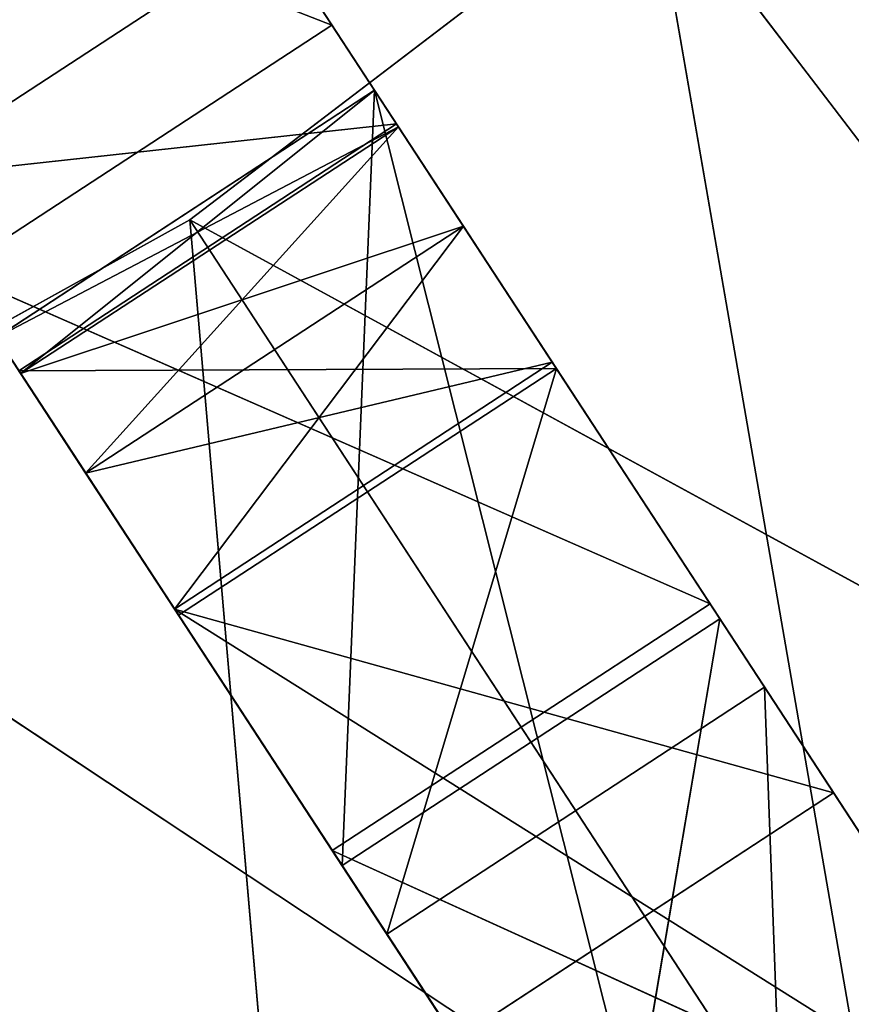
# Model space of a CAD drawing. Extents: x 258 to 535, y -74 to 276.
# Tile 32 of 201: x 424 to 436, y 81 to 95. Entities that reach past the tile are written whole.
import ezdxf

# ---------------------------------------------------------------- set-up
doc = ezdxf.new("R2010")
doc.units = 0
doc.header["$LTSCALE"] = 25.4
doc.layers.get('0').update_dxf_attribs({"color": 13, "linetype": 'CONTINUOUS'})

# ---------------------------------------------------------------- blocks, each defined once
blk = doc.blocks.new('IKA-C-4173_STL_1')
at = {"color": 33}
for p, q in [((242.777, 1398.293, 160.602), (240.316, 1393.793, 164.37)), ((242.777, 1398.293, 160.602), (240.316, 1393.793, 164.37)), ((242.777, 1398.293, 160.602), (240.645, 1391.543, 163.865)), ((242.777, 1398.293, 160.602), (240.645, 1391.543, 163.865)), ((242.777, 1398.293, 160.602), (241.546, 1397.691, 162.486)), ((241.546, 1397.691, 162.486), (248.009, 1398.293, 164.021)), ((241.546, 1397.691, 162.486), (248.009, 1398.293, 164.021)), ((242.777, 1398.293, 160.602), (241.546, 1397.691, 162.486)), ((241.546, 1389.896, 162.486), (242.777, 1398.293, 160.602)), ((241.546, 1389.896, 162.486), (242.777, 1398.293, 160.602)), ((246.673, 1397.756, 154.638), (242.777, 1398.293, 160.602)), ((242.777, 1398.293, 160.602), (251.906, 1397.756, 158.057)), ((242.777, 1398.293, 160.602), (251.906, 1397.756, 158.057)), ((242.777, 1398.293, 160.602), (248.009, 1398.293, 164.021)), ((242.777, 1398.293, 160.602), (248.009, 1398.293, 164.021)), ((242.777, 1389.293, 160.602), (242.777, 1398.293, 160.602)), ((246.673, 1397.756, 154.638), (242.777, 1398.293, 160.602)), ((242.777, 1389.293, 160.602), (242.777, 1398.293, 160.602)), ((246.778, 1397.691, 165.904), (248.009, 1398.293, 164.021)), ((246.778, 1397.691, 165.904), (248.009, 1398.293, 164.021)), ((248.009, 1398.293, 164.021), (251.906, 1397.756, 158.057)), ((248.009, 1398.293, 164.021), (251.906, 1397.756, 158.057)), ((248.009, 1398.293, 164.021), (248.009, 1389.293, 164.021)), ((248.009, 1398.293, 164.021), (248.009, 1389.293, 164.021)), ((241.546, 1397.691, 162.486), (240.316, 1393.793, 164.37)), ((241.546, 1397.691, 162.486), (240.316, 1393.793, 164.37)), ((241.546, 1397.691, 162.486), (240.645, 1396.043, 163.865)), ((240.645, 1396.043, 163.865), (246.778, 1397.691, 165.904)), ((240.645, 1396.043, 163.865), (246.778, 1397.691, 165.904)), ((241.546, 1397.691, 162.486), (240.645, 1396.043, 163.865)), ((241.546, 1397.691, 162.486), (246.778, 1397.691, 165.904)), ((241.546, 1397.691, 162.486), (246.778, 1397.691, 165.904)), ((242.777, 1389.293, 160.602), (246.673, 1397.756, 154.638)), ((242.777, 1389.293, 160.602), (246.673, 1397.756, 154.638)), ((245.878, 1396.043, 167.283), (246.778, 1397.691, 165.904)), ((245.878, 1396.043, 167.283), (246.778, 1397.691, 165.904)), ((246.673, 1397.756, 154.638), (251.906, 1397.756, 158.057)), ((246.673, 1397.756, 154.638), (251.906, 1397.756, 158.057)), ((246.778, 1397.691, 165.904), (248.009, 1389.293, 164.021)), ((246.778, 1397.691, 165.904), (248.009, 1389.293, 164.021)), ((251.906, 1397.756, 158.057), (248.009, 1389.293, 164.021)), ((251.906, 1397.756, 158.057), (248.009, 1389.293, 164.021)), ((251.906, 1397.756, 158.057), (255.884, 1396.277, 151.967)), ((251.906, 1397.756, 158.057), (255.884, 1396.277, 151.967)), ((255.884, 1396.277, 151.967), (248.009, 1389.293, 164.021)), ((255.884, 1396.277, 151.967), (248.009, 1389.293, 164.021)), ((240.645, 1396.043, 163.865), (240.316, 1393.793, 164.37)), ((240.316, 1393.793, 164.37), (245.878, 1396.043, 167.283)), ((240.316, 1393.793, 164.37), (245.878, 1396.043, 167.283)), ((240.645, 1396.043, 163.865), (240.316, 1393.793, 164.37)), ((240.645, 1396.043, 163.865), (245.878, 1396.043, 167.283)), ((240.645, 1396.043, 163.865), (245.878, 1396.043, 167.283)), ((245.548, 1393.793, 167.788), (245.878, 1396.043, 167.283)), ((245.548, 1393.793, 167.788), (245.878, 1396.043, 167.283)), ((248.009, 1389.293, 164.021), (245.878, 1396.043, 167.283)), ((248.009, 1389.293, 164.021), (245.878, 1396.043, 167.283)), ((240.316, 1393.793, 164.37), (245.548, 1393.793, 167.788)), ((240.316, 1393.793, 164.37), (245.548, 1393.793, 167.788)), ((240.316, 1393.793, 164.37), (240.645, 1391.543, 163.865)), ((240.316, 1393.793, 164.37), (240.645, 1391.543, 163.865)), ((240.645, 1391.543, 163.865), (245.548, 1393.793, 167.788)), ((240.645, 1391.543, 163.865), (245.548, 1393.793, 167.788)), ((245.878, 1391.543, 167.283), (245.548, 1393.793, 167.788)), ((246.778, 1389.896, 165.904), (245.548, 1393.793, 167.788)), ((245.878, 1391.543, 167.283), (245.548, 1393.793, 167.788)), ((246.778, 1389.896, 165.904), (245.548, 1393.793, 167.788)), ((248.009, 1389.293, 164.021), (245.548, 1393.793, 167.788)), ((248.009, 1389.293, 164.021), (245.548, 1393.793, 167.788)), ((240.645, 1391.543, 163.865), (245.878, 1391.543, 167.283)), ((240.645, 1391.543, 163.865), (245.878, 1391.543, 167.283)), ((240.645, 1391.543, 163.865), (241.546, 1389.896, 162.486)), ((240.645, 1391.543, 163.865), (241.546, 1389.896, 162.486)), ((241.546, 1389.896, 162.486), (245.878, 1391.543, 167.283)), ((241.546, 1389.896, 162.486), (245.878, 1391.543, 167.283)), ((246.778, 1389.896, 165.904), (245.878, 1391.543, 167.283)), ((246.778, 1389.896, 165.904), (245.878, 1391.543, 167.283)), ((241.546, 1389.896, 162.486), (246.778, 1389.896, 165.904)), ((241.546, 1389.896, 162.486), (246.778, 1389.896, 165.904)), ((241.546, 1389.896, 162.486), (242.777, 1389.293, 160.602)), ((241.546, 1389.896, 162.486), (242.777, 1389.293, 160.602)), ((242.777, 1389.293, 160.602), (246.778, 1389.896, 165.904)), ((242.777, 1389.293, 160.602), (246.778, 1389.896, 165.904)), ((248.009, 1389.293, 164.021), (246.778, 1389.896, 165.904)), ((248.009, 1389.293, 164.021), (246.778, 1389.896, 165.904)), ((252.833, 1389.293, 150.923), (235.964, 1389.293, 162.103)), ((235.964, 1389.293, 162.103), (242.988, 1389.293, 165.992)), ((252.833, 1389.293, 150.923), (235.964, 1389.293, 162.103)), ((242.988, 1389.293, 165.992), (235.964, 1383.043, 162.103)), ((242.988, 1389.293, 165.992), (235.964, 1383.043, 162.103)), ((235.964, 1389.293, 162.103), (242.988, 1389.293, 165.992)), ((242.777, 1389.293, 160.602), (248.009, 1389.293, 164.021)), ((255.449, 1389.293, 152.633), (242.777, 1389.293, 160.602)), ((242.777, 1389.293, 160.602), (250.217, 1389.293, 149.214)), ((255.449, 1389.293, 152.633), (242.777, 1389.293, 160.602)), ((242.777, 1389.293, 160.602), (248.009, 1389.293, 164.021)), ((242.777, 1389.293, 160.602), (250.217, 1389.293, 149.214)), ((260.32, 1389.293, 156.531), (242.988, 1389.293, 165.992)), ((242.988, 1389.293, 165.992), (249.372, 1389.293, 170.863)), ((260.32, 1389.293, 156.531), (242.988, 1389.293, 165.992)), ((252.833, 1389.293, 150.923), (242.988, 1389.293, 165.992)), ((252.833, 1389.293, 150.923), (242.988, 1389.293, 165.992)), ((242.988, 1383.043, 165.992), (242.988, 1389.293, 165.992)), ((249.372, 1389.293, 170.863), (242.988, 1383.043, 165.992)), ((249.372, 1389.293, 170.863), (242.988, 1383.043, 165.992)), ((242.988, 1389.293, 165.992), (249.372, 1389.293, 170.863)), ((242.988, 1383.043, 165.992), (242.988, 1389.293, 165.992)), ((255.449, 1389.293, 152.633), (248.009, 1389.293, 164.021)), ((255.449, 1389.293, 152.633), (248.009, 1389.293, 164.021)), ((260.32, 1389.293, 156.531), (249.372, 1389.293, 170.863)), ((260.32, 1389.293, 156.531), (249.372, 1389.293, 170.863)), ((242.988, 1383.043, 165.992), (235.964, 1383.043, 162.103)), ((242.988, 1383.043, 165.992), (235.964, 1383.043, 162.103)), ((240.316, 1383.043, 164.37), (245.548, 1383.043, 167.788)), ((250.217, 1383.043, 149.214), (240.316, 1383.043, 164.37)), ((245.548, 1381.026, 167.788), (240.316, 1383.043, 164.37)), ((245.548, 1381.026, 167.788), (240.316, 1383.043, 164.37)), ((240.316, 1383.043, 164.37), (245.548, 1383.043, 167.788)), ((240.316, 1383.043, 164.37), (245.097, 1379.943, 157.051)), ((240.316, 1383.043, 164.37), (245.097, 1379.943, 157.051)), ((250.217, 1383.043, 149.214), (240.316, 1383.043, 164.37)), ((244.69, 1383.043, 146.319), (242.988, 1383.043, 165.992)), ((244.69, 1383.043, 146.319), (242.988, 1383.043, 165.992)), ((252.833, 1383.043, 150.923), (242.988, 1383.043, 165.992)), ((252.833, 1383.043, 150.923), (242.988, 1383.043, 165.992)), ((249.372, 1383.043, 170.863), (242.988, 1383.043, 165.992)), ((249.372, 1383.043, 170.863), (242.988, 1383.043, 165.992)), ((250.217, 1383.043, 149.214), (245.097, 1379.943, 157.051)), ((250.217, 1383.043, 149.214), (245.097, 1379.943, 157.051)), ((245.548, 1383.043, 167.788), (250.217, 1383.043, 149.214)), ((245.548, 1383.043, 167.788), (250.217, 1383.043, 149.214)), ((245.548, 1383.043, 167.788), (255.449, 1383.043, 152.633)), ((245.548, 1381.026, 167.788), (245.548, 1383.043, 167.788)), ((245.548, 1381.026, 167.788), (245.548, 1383.043, 167.788)), ((245.548, 1381.026, 167.788), (255.449, 1383.043, 152.633)), ((245.548, 1383.043, 167.788), (255.449, 1383.043, 152.633)), ((245.548, 1381.026, 167.788), (255.449, 1383.043, 152.633)), ((252.833, 1383.043, 150.923), (249.372, 1383.043, 170.863)), ((252.833, 1383.043, 150.923), (249.372, 1383.043, 170.863)), ((260.32, 1383.043, 156.531), (249.372, 1383.043, 170.863)), ((260.32, 1383.043, 156.531), (249.372, 1383.043, 170.863)), ((250.329, 1379.943, 160.469), (255.449, 1383.043, 152.633)), ((250.329, 1379.943, 160.469), (255.449, 1383.043, 152.633)), ((245.548, 1381.026, 167.788), (240.316, 1381.026, 164.37)), ((240.316, 1381.026, 164.37), (245.097, 1379.943, 157.051)), ((245.548, 1381.026, 167.788), (240.316, 1381.026, 164.37)), ((240.316, 1381.026, 164.37), (245.097, 1379.943, 157.051)), ((245.097, 1379.943, 157.051), (245.548, 1381.026, 167.788)), ((245.097, 1379.943, 157.051), (245.548, 1381.026, 167.788)), ((250.329, 1379.943, 160.469), (245.548, 1381.026, 167.788)), ((250.329, 1379.943, 160.469), (245.548, 1381.026, 167.788)), ((245.097, 1379.943, 157.051), (250.329, 1379.943, 160.469)), ((245.097, 1379.943, 157.051), (250.329, 1379.943, 160.469)), ((245.097, 1379.943, 157.051), (248.792, 1378.282, 151.396)), ((245.097, 1379.943, 157.051), (248.792, 1378.282, 151.396)), ((248.792, 1378.282, 151.396), (250.329, 1379.943, 160.469)), ((248.792, 1378.282, 151.396), (250.329, 1379.943, 160.469)), ((254.024, 1378.282, 154.814), (250.329, 1379.943, 160.469)), ((254.024, 1378.282, 154.814), (250.329, 1379.943, 160.469)), ((250.351, 1202.771, 149.009), (244.961, 1194.17, 157.259)), ((244.961, 1194.17, 157.259), (255.583, 1202.771, 152.427)), ((244.961, 1194.17, 157.259), (255.583, 1202.771, 152.427)), ((250.351, 1202.771, 149.009), (244.961, 1194.17, 157.259)), ((250.194, 1194.17, 160.677), (255.583, 1202.771, 152.427)), ((250.194, 1194.17, 160.677), (255.583, 1202.771, 152.427)), ((244.961, 1194.17, 157.259), (257.678, 1196.789, 137.793)), ((244.961, 1194.17, 157.259), (257.678, 1196.789, 137.793)), ((244.961, 1194.17, 157.259), (239.725, 1187.172, 165.274)), ((239.725, 1187.172, 165.274), (250.194, 1194.17, 160.677)), ((239.725, 1187.172, 165.274), (250.194, 1194.17, 160.677)), ((244.961, 1194.17, 157.259), (239.725, 1187.172, 165.274)), ((244.957, 1187.172, 168.692), (250.194, 1194.17, 160.677)), ((244.957, 1187.172, 168.692), (250.194, 1194.17, 160.677)), ((244.961, 1194.17, 157.259), (250.194, 1194.17, 160.677)), ((244.961, 1194.17, 157.259), (250.194, 1194.17, 160.677)), ((251.394, 1187.881, 147.412), (244.961, 1194.17, 157.259)), ((251.394, 1187.881, 147.412), (244.961, 1194.17, 157.259)), ((245.718, 1181.069, 156.101), (244.961, 1194.17, 157.259)), ((245.718, 1181.069, 156.101), (244.961, 1194.17, 157.259)), ((250.95, 1181.069, 159.519), (250.194, 1194.17, 160.677)), ((250.95, 1181.069, 159.519), (250.194, 1194.17, 160.677)), ((256.626, 1187.881, 150.831), (250.194, 1194.17, 160.677)), ((256.626, 1187.881, 150.831), (250.194, 1194.17, 160.677)), ((245.718, 1181.069, 156.101), (251.394, 1187.881, 147.412)), ((245.718, 1181.069, 156.101), (251.394, 1187.881, 147.412)), ((251.394, 1187.881, 147.412), (250.95, 1181.069, 159.519)), ((251.394, 1187.881, 147.412), (250.95, 1181.069, 159.519)), ((256.626, 1187.881, 150.831), (250.95, 1181.069, 159.519)), ((256.626, 1187.881, 150.831), (250.95, 1181.069, 159.519)), ((234.942, 1181.916, 172.595), (244.957, 1187.172, 168.692)), ((234.942, 1181.916, 172.595), (244.957, 1187.172, 168.692)), ((239.725, 1187.172, 165.274), (244.957, 1187.172, 168.692)), ((239.725, 1187.172, 165.274), (244.957, 1187.172, 168.692)), ((245.718, 1181.069, 156.101), (239.725, 1187.172, 165.274)), ((245.718, 1181.069, 156.101), (239.725, 1187.172, 165.274)), ((242.833, 1178.043, 160.516), (239.725, 1187.172, 165.274)), ((242.833, 1178.043, 160.516), (239.725, 1187.172, 165.274)), ((240.174, 1181.916, 176.013), (244.957, 1187.172, 168.692)), ((240.174, 1181.916, 176.013), (244.957, 1187.172, 168.692)), ((245.852, 1175.11, 167.322), (244.957, 1187.172, 168.692)), ((248.066, 1178.043, 163.934), (244.957, 1187.172, 168.692)), ((245.852, 1175.11, 167.322), (244.957, 1187.172, 168.692)), ((248.066, 1178.043, 163.934), (244.957, 1187.172, 168.692)), ((250.95, 1181.069, 159.519), (244.957, 1187.172, 168.692)), ((250.95, 1181.069, 159.519), (244.957, 1187.172, 168.692)), ((242.833, 1178.043, 160.516), (234.942, 1181.916, 172.595)), ((242.833, 1178.043, 160.516), (234.942, 1181.916, 172.595)), ((245.852, 1175.11, 167.322), (240.174, 1181.916, 176.013)), ((245.852, 1175.11, 167.322), (240.174, 1181.916, 176.013)), ((242.833, 1178.043, 160.516), (245.718, 1181.069, 156.101)), ((242.833, 1178.043, 160.516), (245.718, 1181.069, 156.101)), ((245.718, 1181.069, 156.101), (248.066, 1178.043, 163.934)), ((245.718, 1181.069, 156.101), (248.066, 1178.043, 163.934)), ((245.718, 1181.069, 156.101), (250.95, 1181.069, 159.519)), ((245.718, 1181.069, 156.101), (250.95, 1181.069, 159.519)), ((250.95, 1181.069, 159.519), (248.066, 1178.043, 163.934)), ((250.95, 1181.069, 159.519), (248.066, 1178.043, 163.934)), ((240.62, 1175.11, 163.903), (248.066, 1178.043, 163.934)), ((240.62, 1175.11, 163.903), (248.066, 1178.043, 163.934)), ((240.62, 1175.11, 163.903), (242.833, 1178.043, 160.516)), ((240.62, 1175.11, 163.903), (242.833, 1178.043, 160.516)), ((242.833, 1178.043, 160.516), (248.066, 1178.043, 163.934)), ((242.833, 1178.043, 160.516), (248.066, 1178.043, 163.934)), ((248.066, 1178.043, 163.934), (245.852, 1175.11, 167.322)), ((248.066, 1178.043, 163.934), (245.852, 1175.11, 167.322)), ((238.884, 1171.25, 166.561), (245.852, 1175.11, 167.322)), ((238.884, 1171.25, 166.561), (245.852, 1175.11, 167.322)), ((240.62, 1175.11, 163.903), (245.852, 1175.11, 167.322)), ((240.62, 1175.11, 163.903), (245.852, 1175.11, 167.322)), ((245.852, 1175.11, 167.322), (244.116, 1171.25, 169.979)), ((245.852, 1175.11, 167.322), (244.116, 1171.25, 169.979)), ((238.884, 1171.25, 166.561), (244.116, 1171.25, 169.979)), ((238.884, 1171.25, 166.561), (244.116, 1171.25, 169.979))]:
    blk.add_line(p, q, dxfattribs=at)
mesh = blk.add_polyface(dxfattribs=at)
corners = [(242.777, 1398.293, 160.602), (240.316, 1393.793, 164.37), (241.546, 1397.691, 162.486)]
mesh.append_faces([[corners[k] for k in face] for face in [(0, 1, 2)]], dxfattribs={"color": 33})
mesh = blk.add_polyface(dxfattribs=at)
corners = [(242.777, 1398.293, 160.602), (240.645, 1391.543, 163.865), (240.316, 1393.793, 164.37)]
mesh.append_faces([[corners[k] for k in face] for face in [(0, 1, 2)]], dxfattribs={"color": 33})
mesh = blk.add_polyface(dxfattribs=at)
corners = [(242.777, 1398.293, 160.602), (241.546, 1389.896, 162.486), (240.645, 1391.543, 163.865)]
mesh.append_faces([[corners[k] for k in face] for face in [(0, 1, 2)]], dxfattribs={"color": 33})
mesh = blk.add_polyface(dxfattribs=at)
corners = [(248.009, 1398.293, 164.021), (242.777, 1398.293, 160.602), (241.546, 1397.691, 162.486)]
mesh.append_faces([[corners[k] for k in face] for face in [(0, 1, 2)]], dxfattribs={"color": 33})
mesh = blk.add_polyface(dxfattribs=at)
corners = [(246.778, 1397.691, 165.904), (248.009, 1398.293, 164.021), (241.546, 1397.691, 162.486)]
mesh.append_faces([[corners[k] for k in face] for face in [(0, 1, 2)]], dxfattribs={"color": 33})
mesh = blk.add_polyface(dxfattribs=at)
corners = [(242.777, 1398.293, 160.602), (242.777, 1389.293, 160.602), (241.546, 1389.896, 162.486)]
mesh.append_faces([[corners[k] for k in face] for face in [(0, 1, 2)]], dxfattribs={"color": 33})
mesh = blk.add_polyface(dxfattribs=at)
corners = [(242.777, 1398.293, 160.602), (251.906, 1397.756, 158.057), (246.673, 1397.756, 154.638)]
mesh.append_faces([[corners[k] for k in face] for face in [(0, 1, 2)]], dxfattribs={"color": 33})
mesh = blk.add_polyface(dxfattribs=at)
corners = [(248.009, 1398.293, 164.021), (251.906, 1397.756, 158.057), (242.777, 1398.293, 160.602)]
mesh.append_faces([[corners[k] for k in face] for face in [(0, 1, 2)]], dxfattribs={"color": 33})
mesh = blk.add_polyface(dxfattribs=at)
corners = [(242.777, 1398.293, 160.602), (246.673, 1397.756, 154.638), (242.777, 1389.293, 160.602)]
mesh.append_faces([[corners[k] for k in face] for face in [(0, 1, 2)]], dxfattribs={"color": 33})
mesh = blk.add_polyface(dxfattribs=at)
corners = [(248.009, 1398.293, 164.021), (246.778, 1397.691, 165.904), (248.009, 1389.293, 164.021)]
mesh.append_faces([[corners[k] for k in face] for face in [(0, 1, 2)]], dxfattribs={"color": 33})
mesh = blk.add_polyface(dxfattribs=at)
corners = [(248.009, 1398.293, 164.021), (248.009, 1389.293, 164.021), (251.906, 1397.756, 158.057)]
mesh.append_faces([[corners[k] for k in face] for face in [(0, 1, 2)]], dxfattribs={"color": 33})
mesh = blk.add_polyface(dxfattribs=at)
corners = [(241.546, 1397.691, 162.486), (240.316, 1393.793, 164.37), (240.645, 1396.043, 163.865)]
mesh.append_faces([[corners[k] for k in face] for face in [(0, 1, 2)]], dxfattribs={"color": 33})
mesh = blk.add_polyface(dxfattribs=at)
corners = [(246.778, 1397.691, 165.904), (241.546, 1397.691, 162.486), (240.645, 1396.043, 163.865)]
mesh.append_faces([[corners[k] for k in face] for face in [(0, 1, 2)]], dxfattribs={"color": 33})
mesh = blk.add_polyface(dxfattribs=at)
corners = [(245.878, 1396.043, 167.283), (246.778, 1397.691, 165.904), (240.645, 1396.043, 163.865)]
mesh.append_faces([[corners[k] for k in face] for face in [(0, 1, 2)]], dxfattribs={"color": 33})
mesh = blk.add_polyface(dxfattribs=at)
corners = [(246.673, 1397.756, 154.638), (250.217, 1389.293, 149.214), (242.777, 1389.293, 160.602)]
mesh.append_faces([[corners[k] for k in face] for face in [(0, 1, 2)]], dxfattribs={"color": 33})
mesh = blk.add_polyface(dxfattribs=at)
corners = [(246.778, 1397.691, 165.904), (245.878, 1396.043, 167.283), (248.009, 1389.293, 164.021)]
mesh.append_faces([[corners[k] for k in face] for face in [(0, 1, 2)]], dxfattribs={"color": 33})
mesh = blk.add_polyface(dxfattribs=at)
corners = [(251.906, 1397.756, 158.057), (255.884, 1396.277, 151.967), (246.673, 1397.756, 154.638)]
mesh.append_faces([[corners[k] for k in face] for face in [(0, 1, 2)]], dxfattribs={"color": 33})
mesh = blk.add_polyface(dxfattribs=at)
corners = [(251.906, 1397.756, 158.057), (248.009, 1389.293, 164.021), (255.884, 1396.277, 151.967)]
mesh.append_faces([[corners[k] for k in face] for face in [(0, 1, 2)]], dxfattribs={"color": 33})
mesh = blk.add_polyface(dxfattribs=at)
corners = [(255.884, 1396.277, 151.967), (248.009, 1389.293, 164.021), (255.449, 1389.293, 152.633)]
mesh.append_faces([[corners[k] for k in face] for face in [(0, 1, 2)]], dxfattribs={"color": 33})
mesh = blk.add_polyface(dxfattribs=at)
corners = [(245.878, 1396.043, 167.283), (240.645, 1396.043, 163.865), (240.316, 1393.793, 164.37)]
mesh.append_faces([[corners[k] for k in face] for face in [(0, 1, 2)]], dxfattribs={"color": 33})
mesh = blk.add_polyface(dxfattribs=at)
corners = [(245.878, 1396.043, 167.283), (240.316, 1393.793, 164.37), (245.548, 1393.793, 167.788)]
mesh.append_faces([[corners[k] for k in face] for face in [(0, 1, 2)]], dxfattribs={"color": 33})
mesh = blk.add_polyface(dxfattribs=at)
corners = [(245.878, 1396.043, 167.283), (245.548, 1393.793, 167.788), (248.009, 1389.293, 164.021)]
mesh.append_faces([[corners[k] for k in face] for face in [(0, 1, 2)]], dxfattribs={"color": 33})
mesh = blk.add_polyface(dxfattribs=at)
corners = [(245.548, 1393.793, 167.788), (240.316, 1393.793, 164.37), (240.645, 1391.543, 163.865)]
mesh.append_faces([[corners[k] for k in face] for face in [(0, 1, 2)]], dxfattribs={"color": 33})
mesh = blk.add_polyface(dxfattribs=at)
corners = [(245.878, 1391.543, 167.283), (245.548, 1393.793, 167.788), (240.645, 1391.543, 163.865)]
mesh.append_faces([[corners[k] for k in face] for face in [(0, 1, 2)]], dxfattribs={"color": 33})
mesh = blk.add_polyface(dxfattribs=at)
corners = [(245.548, 1393.793, 167.788), (245.878, 1391.543, 167.283), (246.778, 1389.896, 165.904)]
mesh.append_faces([[corners[k] for k in face] for face in [(0, 1, 2)]], dxfattribs={"color": 33})
mesh = blk.add_polyface(dxfattribs=at)
corners = [(245.548, 1393.793, 167.788), (246.778, 1389.896, 165.904), (248.009, 1389.293, 164.021)]
mesh.append_faces([[corners[k] for k in face] for face in [(0, 1, 2)]], dxfattribs={"color": 33})
mesh = blk.add_polyface(dxfattribs=at)
corners = [(245.878, 1391.543, 167.283), (240.645, 1391.543, 163.865), (241.546, 1389.896, 162.486)]
mesh.append_faces([[corners[k] for k in face] for face in [(0, 1, 2)]], dxfattribs={"color": 33})
mesh = blk.add_polyface(dxfattribs=at)
corners = [(245.878, 1391.543, 167.283), (241.546, 1389.896, 162.486), (246.778, 1389.896, 165.904)]
mesh.append_faces([[corners[k] for k in face] for face in [(0, 1, 2)]], dxfattribs={"color": 33})
mesh = blk.add_polyface(dxfattribs=at)
corners = [(246.778, 1389.896, 165.904), (241.546, 1389.896, 162.486), (242.777, 1389.293, 160.602)]
mesh.append_faces([[corners[k] for k in face] for face in [(0, 1, 2)]], dxfattribs={"color": 33})
mesh = blk.add_polyface(dxfattribs=at)
corners = [(246.778, 1389.896, 165.904), (242.777, 1389.293, 160.602), (248.009, 1389.293, 164.021)]
mesh.append_faces([[corners[k] for k in face] for face in [(0, 1, 2)]], dxfattribs={"color": 33})
mesh = blk.add_polyface(dxfattribs=at)
corners = [(235.964, 1389.293, 162.103), (244.69, 1389.293, 146.319), (228.447, 1389.293, 159.278)]
mesh.append_faces([[corners[k] for k in face] for face in [(0, 1, 2)]], dxfattribs={"color": 33})
mesh = blk.add_polyface(dxfattribs=at)
corners = [(228.447, 1389.293, 159.278), (244.69, 1389.293, 146.319), (236.026, 1389.293, 142.794)]
mesh.append_faces([[corners[k] for k in face] for face in [(0, 1, 2)]], dxfattribs={"color": 33})
mesh = blk.add_polyface(dxfattribs=at)
corners = [(242.988, 1389.293, 165.992), (252.833, 1389.293, 150.923), (235.964, 1389.293, 162.103)]
mesh.append_faces([[corners[k] for k in face] for face in [(0, 1, 2)]], dxfattribs={"color": 33})
mesh = blk.add_polyface(dxfattribs=at)
corners = [(235.964, 1389.293, 162.103), (252.833, 1389.293, 150.923), (244.69, 1389.293, 146.319)]
mesh.append_faces([[corners[k] for k in face] for face in [(0, 1, 2)]], dxfattribs={"color": 33})
mesh = blk.add_polyface(dxfattribs=at)
corners = [(242.988, 1389.293, 165.992), (235.964, 1383.043, 162.103), (242.988, 1383.043, 165.992)]
mesh.append_faces([[corners[k] for k in face] for face in [(0, 1, 2)]], dxfattribs={"color": 33})
mesh = blk.add_polyface(dxfattribs=at)
corners = [(242.988, 1389.293, 165.992), (235.964, 1389.293, 162.103), (235.964, 1383.043, 162.103)]
mesh.append_faces([[corners[k] for k in face] for face in [(0, 1, 2)]], dxfattribs={"color": 33})
mesh = blk.add_polyface(dxfattribs=at)
corners = [(242.777, 1389.293, 160.602), (250.217, 1389.293, 149.214), (255.449, 1389.293, 152.633)]
mesh.append_faces([[corners[k] for k in face] for face in [(0, 1, 2)]], dxfattribs={"color": 33})
mesh = blk.add_polyface(dxfattribs=at)
corners = [(248.009, 1389.293, 164.021), (242.777, 1389.293, 160.602), (255.449, 1389.293, 152.633)]
mesh.append_faces([[corners[k] for k in face] for face in [(0, 1, 2)]], dxfattribs={"color": 33})
mesh = blk.add_polyface(dxfattribs=at)
corners = [(249.372, 1389.293, 170.863), (260.32, 1389.293, 156.531), (242.988, 1389.293, 165.992)]
mesh.append_faces([[corners[k] for k in face] for face in [(0, 1, 2)]], dxfattribs={"color": 33})
mesh = blk.add_polyface(dxfattribs=at)
corners = [(242.988, 1389.293, 165.992), (260.32, 1389.293, 156.531), (252.833, 1389.293, 150.923)]
mesh.append_faces([[corners[k] for k in face] for face in [(0, 1, 2)]], dxfattribs={"color": 33})
mesh = blk.add_polyface(dxfattribs=at)
corners = [(249.372, 1389.293, 170.863), (242.988, 1383.043, 165.992), (249.372, 1383.043, 170.863)]
mesh.append_faces([[corners[k] for k in face] for face in [(0, 1, 2)]], dxfattribs={"color": 33})
mesh = blk.add_polyface(dxfattribs=at)
corners = [(249.372, 1389.293, 170.863), (242.988, 1389.293, 165.992), (242.988, 1383.043, 165.992)]
mesh.append_faces([[corners[k] for k in face] for face in [(0, 1, 2)]], dxfattribs={"color": 33})
mesh = blk.add_polyface(dxfattribs=at)
corners = [(254.978, 1389.293, 176.611), (267.029, 1389.293, 163.05), (249.372, 1389.293, 170.863)]
mesh.append_faces([[corners[k] for k in face] for face in [(0, 1, 2)]], dxfattribs={"color": 33})
mesh = blk.add_polyface(dxfattribs=at)
corners = [(249.372, 1389.293, 170.863), (267.029, 1389.293, 163.05), (260.32, 1389.293, 156.531)]
mesh.append_faces([[corners[k] for k in face] for face in [(0, 1, 2)]], dxfattribs={"color": 33})
mesh = blk.add_polyface(dxfattribs=at)
corners = [(235.964, 1383.043, 162.103), (236.026, 1383.043, 142.794), (244.69, 1383.043, 146.319)]
mesh.append_faces([[corners[k] for k in face] for face in [(0, 1, 2)]], dxfattribs={"color": 33})
mesh = blk.add_polyface(dxfattribs=at)
corners = [(242.988, 1383.043, 165.992), (235.964, 1383.043, 162.103), (244.69, 1383.043, 146.319)]
mesh.append_faces([[corners[k] for k in face] for face in [(0, 1, 2)]], dxfattribs={"color": 33})
mesh = blk.add_polyface(dxfattribs=at)
corners = [(245.548, 1383.043, 167.788), (250.217, 1383.043, 149.214), (240.316, 1383.043, 164.37)]
mesh.append_faces([[corners[k] for k in face] for face in [(0, 1, 2)]], dxfattribs={"color": 33})
mesh = blk.add_polyface(dxfattribs=at)
corners = [(245.548, 1381.026, 167.788), (240.316, 1383.043, 164.37), (240.316, 1381.026, 164.37)]
mesh.append_faces([[corners[k] for k in face] for face in [(0, 1, 2)]], dxfattribs={"color": 33})
mesh = blk.add_polyface(dxfattribs=at)
corners = [(245.548, 1383.043, 167.788), (240.316, 1383.043, 164.37), (245.548, 1381.026, 167.788)]
mesh.append_faces([[corners[k] for k in face] for face in [(0, 1, 2)]], dxfattribs={"color": 33})
mesh = blk.add_polyface(dxfattribs=at)
corners = [(240.316, 1383.043, 164.37), (245.097, 1379.943, 157.051), (240.316, 1381.026, 164.37)]
mesh.append_faces([[corners[k] for k in face] for face in [(0, 1, 2)]], dxfattribs={"color": 33})
mesh = blk.add_polyface(dxfattribs=at)
corners = [(250.217, 1383.043, 149.214), (245.097, 1379.943, 157.051), (240.316, 1383.043, 164.37)]
mesh.append_faces([[corners[k] for k in face] for face in [(0, 1, 2)]], dxfattribs={"color": 33})
mesh = blk.add_polyface(dxfattribs=at)
corners = [(242.988, 1383.043, 165.992), (244.69, 1383.043, 146.319), (252.833, 1383.043, 150.923)]
mesh.append_faces([[corners[k] for k in face] for face in [(0, 1, 2)]], dxfattribs={"color": 33})
mesh = blk.add_polyface(dxfattribs=at)
corners = [(249.372, 1383.043, 170.863), (242.988, 1383.043, 165.992), (252.833, 1383.043, 150.923)]
mesh.append_faces([[corners[k] for k in face] for face in [(0, 1, 2)]], dxfattribs={"color": 33})
mesh = blk.add_polyface(dxfattribs=at)
corners = [(250.217, 1383.043, 149.214), (248.792, 1378.282, 151.396), (245.097, 1379.943, 157.051)]
mesh.append_faces([[corners[k] for k in face] for face in [(0, 1, 2)]], dxfattribs={"color": 33})
mesh = blk.add_polyface(dxfattribs=at)
corners = [(245.548, 1383.043, 167.788), (255.449, 1383.043, 152.633), (250.217, 1383.043, 149.214)]
mesh.append_faces([[corners[k] for k in face] for face in [(0, 1, 2)]], dxfattribs={"color": 33})
mesh = blk.add_polyface(dxfattribs=at)
corners = [(245.548, 1383.043, 167.788), (245.548, 1381.026, 167.788), (255.449, 1383.043, 152.633)]
mesh.append_faces([[corners[k] for k in face] for face in [(0, 1, 2)]], dxfattribs={"color": 33})
mesh = blk.add_polyface(dxfattribs=at)
corners = [(255.449, 1383.043, 152.633), (245.548, 1381.026, 167.788), (250.329, 1379.943, 160.469)]
mesh.append_faces([[corners[k] for k in face] for face in [(0, 1, 2)]], dxfattribs={"color": 33})
mesh = blk.add_polyface(dxfattribs=at)
corners = [(249.372, 1383.043, 170.863), (252.833, 1383.043, 150.923), (260.32, 1383.043, 156.531)]
mesh.append_faces([[corners[k] for k in face] for face in [(0, 1, 2)]], dxfattribs={"color": 33})
mesh = blk.add_polyface(dxfattribs=at)
corners = [(254.978, 1383.043, 176.611), (249.372, 1383.043, 170.863), (260.32, 1383.043, 156.531)]
mesh.append_faces([[corners[k] for k in face] for face in [(0, 1, 2)]], dxfattribs={"color": 33})
mesh = blk.add_polyface(dxfattribs=at)
corners = [(255.449, 1383.043, 152.633), (250.329, 1379.943, 160.469), (254.024, 1378.282, 154.814)]
mesh.append_faces([[corners[k] for k in face] for face in [(0, 1, 2)]], dxfattribs={"color": 33})
mesh = blk.add_polyface(dxfattribs=at)
corners = [(245.548, 1381.026, 167.788), (240.316, 1381.026, 164.37), (245.097, 1379.943, 157.051)]
mesh.append_faces([[corners[k] for k in face] for face in [(0, 1, 2)]], dxfattribs={"color": 33})
mesh = blk.add_polyface(dxfattribs=at)
corners = [(245.548, 1381.026, 167.788), (245.097, 1379.943, 157.051), (250.329, 1379.943, 160.469)]
mesh.append_faces([[corners[k] for k in face] for face in [(0, 1, 2)]], dxfattribs={"color": 33})
mesh = blk.add_polyface(dxfattribs=at)
corners = [(250.329, 1379.943, 160.469), (245.097, 1379.943, 157.051), (248.792, 1378.282, 151.396)]
mesh.append_faces([[corners[k] for k in face] for face in [(0, 1, 2)]], dxfattribs={"color": 33})
mesh = blk.add_polyface(dxfattribs=at)
corners = [(250.329, 1379.943, 160.469), (248.792, 1378.282, 151.396), (254.024, 1378.282, 154.814)]
mesh.append_faces([[corners[k] for k in face] for face in [(0, 1, 2)]], dxfattribs={"color": 33})
mesh = blk.add_polyface(dxfattribs=at)
corners = [(244.961, 1194.17, 157.259), (255.583, 1202.771, 152.427), (250.351, 1202.771, 149.009)]
mesh.append_faces([[corners[k] for k in face] for face in [(0, 1, 2)]], dxfattribs={"color": 33})
mesh = blk.add_polyface(dxfattribs=at)
corners = [(250.194, 1194.17, 160.677), (255.583, 1202.771, 152.427), (244.961, 1194.17, 157.259)]
mesh.append_faces([[corners[k] for k in face] for face in [(0, 1, 2)]], dxfattribs={"color": 33})
mesh = blk.add_polyface(dxfattribs=at)
corners = [(250.351, 1202.771, 149.009), (257.678, 1196.789, 137.793), (244.961, 1194.17, 157.259)]
mesh.append_faces([[corners[k] for k in face] for face in [(0, 1, 2)]], dxfattribs={"color": 33})
mesh = blk.add_polyface(dxfattribs=at)
corners = [(255.583, 1202.771, 152.427), (250.194, 1194.17, 160.677), (256.626, 1187.881, 150.831)]
mesh.append_faces([[corners[k] for k in face] for face in [(0, 1, 2)]], dxfattribs={"color": 33})
mesh = blk.add_polyface(dxfattribs=at)
corners = [(257.678, 1196.789, 137.793), (251.394, 1187.881, 147.412), (244.961, 1194.17, 157.259)]
mesh.append_faces([[corners[k] for k in face] for face in [(0, 1, 2)]], dxfattribs={"color": 33})
mesh = blk.add_polyface(dxfattribs=at)
corners = [(239.725, 1187.172, 165.274), (250.194, 1194.17, 160.677), (244.961, 1194.17, 157.259)]
mesh.append_faces([[corners[k] for k in face] for face in [(0, 1, 2)]], dxfattribs={"color": 33})
mesh = blk.add_polyface(dxfattribs=at)
corners = [(244.957, 1187.172, 168.692), (250.194, 1194.17, 160.677), (239.725, 1187.172, 165.274)]
mesh.append_faces([[corners[k] for k in face] for face in [(0, 1, 2)]], dxfattribs={"color": 33})
mesh = blk.add_polyface(dxfattribs=at)
corners = [(244.961, 1194.17, 157.259), (245.718, 1181.069, 156.101), (239.725, 1187.172, 165.274)]
mesh.append_faces([[corners[k] for k in face] for face in [(0, 1, 2)]], dxfattribs={"color": 33})
mesh = blk.add_polyface(dxfattribs=at)
corners = [(250.194, 1194.17, 160.677), (244.957, 1187.172, 168.692), (250.95, 1181.069, 159.519)]
mesh.append_faces([[corners[k] for k in face] for face in [(0, 1, 2)]], dxfattribs={"color": 33})
mesh = blk.add_polyface(dxfattribs=at)
corners = [(244.961, 1194.17, 157.259), (251.394, 1187.881, 147.412), (245.718, 1181.069, 156.101)]
mesh.append_faces([[corners[k] for k in face] for face in [(0, 1, 2)]], dxfattribs={"color": 33})
mesh = blk.add_polyface(dxfattribs=at)
corners = [(250.194, 1194.17, 160.677), (250.95, 1181.069, 159.519), (256.626, 1187.881, 150.831)]
mesh.append_faces([[corners[k] for k in face] for face in [(0, 1, 2)]], dxfattribs={"color": 33})
mesh = blk.add_polyface(dxfattribs=at)
corners = [(250.95, 1181.069, 159.519), (245.718, 1181.069, 156.101), (251.394, 1187.881, 147.412)]
mesh.append_faces([[corners[k] for k in face] for face in [(0, 1, 2)]], dxfattribs={"color": 33})
mesh = blk.add_polyface(dxfattribs=at)
corners = [(250.95, 1181.069, 159.519), (251.394, 1187.881, 147.412), (256.626, 1187.881, 150.831)]
mesh.append_faces([[corners[k] for k in face] for face in [(0, 1, 2)]], dxfattribs={"color": 33})
mesh = blk.add_polyface(dxfattribs=at)
corners = [(234.942, 1181.916, 172.595), (244.957, 1187.172, 168.692), (239.725, 1187.172, 165.274)]
mesh.append_faces([[corners[k] for k in face] for face in [(0, 1, 2)]], dxfattribs={"color": 33})
mesh = blk.add_polyface(dxfattribs=at)
corners = [(240.174, 1181.916, 176.013), (244.957, 1187.172, 168.692), (234.942, 1181.916, 172.595)]
mesh.append_faces([[corners[k] for k in face] for face in [(0, 1, 2)]], dxfattribs={"color": 33})
mesh = blk.add_polyface(dxfattribs=at)
corners = [(239.725, 1187.172, 165.274), (242.833, 1178.043, 160.516), (234.942, 1181.916, 172.595)]
mesh.append_faces([[corners[k] for k in face] for face in [(0, 1, 2)]], dxfattribs={"color": 33})
mesh = blk.add_polyface(dxfattribs=at)
corners = [(239.725, 1187.172, 165.274), (245.718, 1181.069, 156.101), (242.833, 1178.043, 160.516)]
mesh.append_faces([[corners[k] for k in face] for face in [(0, 1, 2)]], dxfattribs={"color": 33})
mesh = blk.add_polyface(dxfattribs=at)
corners = [(244.957, 1187.172, 168.692), (240.174, 1181.916, 176.013), (245.852, 1175.11, 167.322)]
mesh.append_faces([[corners[k] for k in face] for face in [(0, 1, 2)]], dxfattribs={"color": 33})
mesh = blk.add_polyface(dxfattribs=at)
corners = [(244.957, 1187.172, 168.692), (245.852, 1175.11, 167.322), (248.066, 1178.043, 163.934)]
mesh.append_faces([[corners[k] for k in face] for face in [(0, 1, 2)]], dxfattribs={"color": 33})
mesh = blk.add_polyface(dxfattribs=at)
corners = [(244.957, 1187.172, 168.692), (248.066, 1178.043, 163.934), (250.95, 1181.069, 159.519)]
mesh.append_faces([[corners[k] for k in face] for face in [(0, 1, 2)]], dxfattribs={"color": 33})
mesh = blk.add_polyface(dxfattribs=at)
corners = [(234.942, 1181.916, 172.595), (242.833, 1178.043, 160.516), (240.62, 1175.11, 163.903)]
mesh.append_faces([[corners[k] for k in face] for face in [(0, 1, 2)]], dxfattribs={"color": 33})
mesh = blk.add_polyface(dxfattribs=at)
corners = [(240.174, 1181.916, 176.013), (244.116, 1171.25, 169.979), (245.852, 1175.11, 167.322)]
mesh.append_faces([[corners[k] for k in face] for face in [(0, 1, 2)]], dxfattribs={"color": 33})
mesh = blk.add_polyface(dxfattribs=at)
corners = [(248.066, 1178.043, 163.934), (242.833, 1178.043, 160.516), (245.718, 1181.069, 156.101)]
mesh.append_faces([[corners[k] for k in face] for face in [(0, 1, 2)]], dxfattribs={"color": 33})
mesh = blk.add_polyface(dxfattribs=at)
corners = [(248.066, 1178.043, 163.934), (245.718, 1181.069, 156.101), (250.95, 1181.069, 159.519)]
mesh.append_faces([[corners[k] for k in face] for face in [(0, 1, 2)]], dxfattribs={"color": 33})
mesh = blk.add_polyface(dxfattribs=at)
corners = [(245.852, 1175.11, 167.322), (240.62, 1175.11, 163.903), (248.066, 1178.043, 163.934)]
mesh.append_faces([[corners[k] for k in face] for face in [(0, 1, 2)]], dxfattribs={"color": 33})
mesh = blk.add_polyface(dxfattribs=at)
corners = [(248.066, 1178.043, 163.934), (240.62, 1175.11, 163.903), (242.833, 1178.043, 160.516)]
mesh.append_faces([[corners[k] for k in face] for face in [(0, 1, 2)]], dxfattribs={"color": 33})
mesh = blk.add_polyface(dxfattribs=at)
corners = [(245.852, 1175.11, 167.322), (244.116, 1171.25, 169.979), (238.884, 1171.25, 166.561)]
mesh.append_faces([[corners[k] for k in face] for face in [(0, 1, 2)]], dxfattribs={"color": 33})
mesh = blk.add_polyface(dxfattribs=at)
corners = [(245.852, 1175.11, 167.322), (238.884, 1171.25, 166.561), (240.62, 1175.11, 163.903)]
mesh.append_faces([[corners[k] for k in face] for face in [(0, 1, 2)]], dxfattribs={"color": 33})
mesh = blk.add_polyface(dxfattribs=at)
corners = [(244.116, 1171.25, 169.979), (242.97, 1166.713, 171.734), (237.737, 1166.713, 168.316)]
mesh.append_faces([[corners[k] for k in face] for face in [(0, 1, 2)]], dxfattribs={"color": 33})
mesh = blk.add_polyface(dxfattribs=at)
corners = [(244.116, 1171.25, 169.979), (237.737, 1166.713, 168.316), (238.884, 1171.25, 166.561)]
mesh.append_faces([[corners[k] for k in face] for face in [(0, 1, 2)]], dxfattribs={"color": 33})
mesh = blk.add_polyface(dxfattribs=at)
corners = [(242.97, 1166.713, 171.734), (237.254, 1161.793, 169.055), (237.737, 1166.713, 168.316)]
mesh.append_faces([[corners[k] for k in face] for face in [(0, 1, 2)]], dxfattribs={"color": 33})

msp = doc.modelspace()

# ---------------------------------------------------------------- block references
at = {"color": 0, "extrusion": (0, 1, -3.88578e-16), "rotation": 180}
msp.add_blockref('IKA-C-4173_STL_1', (-183.454, 1725.197, -73.808), dxfattribs=at)

doc.saveas('drawing.dxf')
